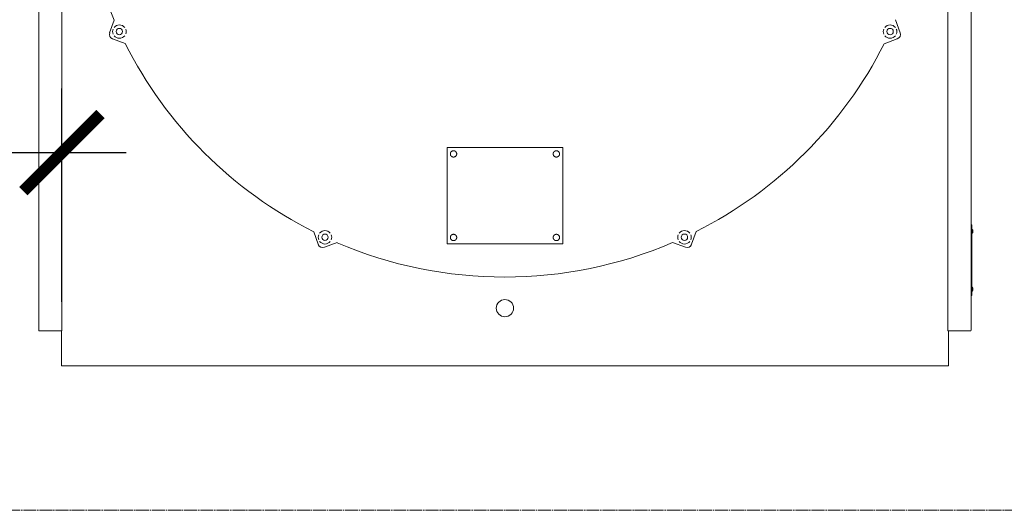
# Model space of a CAD drawing. Header units: metres. Extents: x -54598 to 1827199, y -329446 to -256744.
# Tile 178 of 256: x 116793 to 122921, y -280159 to -277105. Entities that reach past the tile are written whole.
import ezdxf

# ---------------------------------------------------------------- set-up
doc = ezdxf.new("R2010")
doc.units = ezdxf.units.M
doc.linetypes.add('ADSK_Линия сетки', pattern=[25, 20, -2.5, 0, -2.5])
doc.layers.add('A-FLOR-LEVL', color=51, linetype='Continuous', lineweight=9)
doc.layers.add('M-EQPM', color=7, linetype='Continuous', lineweight=20)
doc.styles.add('geniso', font='geniso.shx', dxfattribs={"height": 250})
doc.dimstyles.new('MK-100', dxfattribs={"dimscale": 100, "dimtxt": 300, "dimasz": 1.2, "dimexe": 1, "dimexo": 1, "dimgap": 0.5, "dimtad": 1, "dimdec": 0, "dimzin": 9, "dimdsep": 46, "dimtxsty": 'geniso', "dimblk": 'ARCHTICK', "dimcen": 1, "dimdle": 1, "dimadec": 0, "dimazin": 0, "dimtfac": 1, "dimtdec": 0, "dimtix": 1, "dimtmove": 0, "dimatfit": 1, "dimfxl": 2, "dimtolj": 1, "dimtzin": 0, "dimarcsym": 0})

# ---------------------------------------------------------------- blocks, each defined once
blk = doc.blocks.new('_ArchTick')
at = {"color": 0, "linetype": 'ByBlock', "const_width": 0.15}
blk.add_lwpolyline([(-0.5, -0.5), (0.5, 0.5)], dxfattribs=at)
blk = doc.blocks.new('*D1173')
at = {"color": 0, "lineweight": -2, "ltscale": 15, "transparency": 16777216}
for p, q in [((282706, 93276.5), (282706, 93608.5)), ((284400.8, 93276.5), (284400.8, 93608.5)), ((282606, 93508.5), (284500.8, 93508.5))]:
    blk.add_line(p, q, dxfattribs=at)
at = {"layer": 'Defpoints', "color": 0, "lineweight": 30, "ltscale": 15, "transparency": 16777216}
for p in [(284400.8, 93508.5), (282706, 93176.5), (284400.8, 93176.5)]:
    blk.add_point(p, dxfattribs=at)
at = {"color": 0, "lineweight": -2, "ltscale": 15, "transparency": 16777216, "xscale": 119.9999999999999, "yscale": 119.9999999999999, "zscale": 119.9999999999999, "rotation": 180}
blk.add_blockref('_ArchTick', (282706, 93508.5), dxfattribs=at)
at = {"color": 0, "lineweight": -2, "ltscale": 15, "transparency": 16777216, "xscale": 119.9999999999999, "yscale": 119.9999999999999, "zscale": 119.9999999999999}
blk.add_blockref('_ArchTick', (284400.8, 93508.5), dxfattribs=at)
at = {"color": 0, "ltscale": 15, "transparency": 16777216, "insert": (283553.4, 93621), "char_height": 250, "attachment_point": 5, "style": 'geniso'}
blk.add_mtext('\\A1;{\\H0.5x;800}', dxfattribs=at)
blk = doc.blocks.new('a')
at = {"layer": 'A-FLOR-LEVL', "linetype": 'ADSK_Линия сетки', "lineweight": 20}
blk.add_line((280036.6, 92952), (287365.3, 92952), dxfattribs=at)
at = {"layer": 'M-EQPM'}
for p, q in [((284364.8, 94656.5), (284364.8, 93232)), ((284400.8, 93231.3), (284400.8, 94657.3)), ((285779.2, 94657.3), (285779.2, 93231.3)), ((285815.2, 93232), (285815.2, 94656.5)), ((285704.9, 93695), (285697.5, 93715.3)), ((284482.2, 93714.5), (284475.1, 93695)), ((284479.6, 93685.3), (284499.2, 93678.2)), ((285680.1, 93677.9), (285700.4, 93685.3)), ((285000, 93516.5), (285000, 93366.5)), ((285180, 93516.5), (285000, 93516.5)), ((285180, 93366.5), (285180, 93516.5)), ((285816.2, 93396), (285815.2, 93396)), ((285816.2, 93396), (285816.2, 93286)), ((284792.6, 93385.3), (284799.7, 93365.8)), ((285380.3, 93365.8), (285387.6, 93385.7)), ((285817.1, 93389), (285816.2, 93389)), ((285816.2, 93383), (285817.1, 93383)), ((285817.1, 93383), (285817.1, 93389)), ((284809.4, 93361.3), (284829, 93368.4)), ((285000, 93366.5), (285180, 93366.5)), ((285350.8, 93368.5), (285370.7, 93361.3)), ((285816.2, 93286), (285815.2, 93286)), ((285817.1, 93299), (285816.2, 93299)), ((285816.2, 93293), (285817.1, 93293)), ((285817.1, 93293), (285817.1, 93299)), ((284365.6, 93231.3), (284400.8, 93231.3)), ((284400, 93176.5), (284400, 93231.3)), ((285779.2, 93231.3), (285814.5, 93231.3)), ((285780, 93231.3), (285780, 93176.5)), ((284400, 93176.5), (285780, 93176.5))]:
    blk.add_line(p, q, dxfattribs=at)
at = {"layer": 'M-EQPM', "flags": 128}
for points in [[(285010.1, 93511.4), (285009.9, 93511.4), (285009.7, 93511.4), (285009.5, 93511.4), (285009.3, 93511.4), (285009.1, 93511.3), (285008.9, 93511.3), (285008.7, 93511.2), (285008.5, 93511.2), (285008.3, 93511.1), (285008.1, 93511), (285007.9, 93511), (285007.8, 93510.9), (285007.6, 93510.8), (285007.4, 93510.7), (285007.3, 93510.6), (285007.1, 93510.4), (285006.9, 93510.3), (285006.8, 93510.2), (285006.6, 93510.1), (285006.5, 93509.9), (285006.4, 93509.8), (285006.2, 93509.6), (285006.1, 93509.5), (285006, 93509.3), (285005.9, 93509.1), (285005.8, 93509), (285005.7, 93508.8), (285005.6, 93508.6), (285005.5, 93508.4), (285005.4, 93508.3), (285005.4, 93508.1), (285005.3, 93507.9), (285005.2, 93507.7), (285005.2, 93507.5), (285005.2, 93507.3), (285005.1, 93507.1), (285005.1, 93506.9), (285005.1, 93506.7), (285005.1, 93506.5), (285005.1, 93506.3), (285005.1, 93506.1), (285005.1, 93505.9), (285005.1, 93505.7), (285005.2, 93505.5), (285005.2, 93505.3), (285005.3, 93505.2), (285005.3, 93505), (285005.4, 93504.8), (285005.5, 93504.6), (285005.5, 93504.4), (285005.6, 93504.2), (285005.7, 93504.1), (285005.8, 93503.9), (285005.9, 93503.7), (285006, 93503.6), (285006.2, 93503.4), (285006.3, 93503.2), (285006.4, 93503.1), (285006.6, 93503), (285006.7, 93502.8), (285006.9, 93502.7), (285007, 93502.6), (285007.2, 93502.4), (285007.3, 93502.3), (285007.5, 93502.2), (285007.7, 93502.1), (285007.8, 93502), (285008, 93501.9), (285008.2, 93501.9), (285008.4, 93501.8), (285008.6, 93501.7), (285008.8, 93501.7), (285009, 93501.6), (285009.2, 93501.6), (285009.4, 93501.6), (285009.5, 93501.5), (285009.7, 93501.5), (285009.9, 93501.5), (285010.1, 93501.5)], [(285010.1, 93501.5), (285010.2, 93501.5), (285010.4, 93501.5), (285010.6, 93501.5), (285010.8, 93501.6), (285011, 93501.6), (285011.2, 93501.7), (285011.4, 93501.7), (285011.6, 93501.8), (285011.8, 93501.8), (285012, 93501.9), (285012.2, 93502), (285012.3, 93502.1), (285012.5, 93502.2), (285012.7, 93502.3), (285012.8, 93502.4), (285013, 93502.5), (285013.2, 93502.6), (285013.3, 93502.7), (285013.5, 93502.9), (285013.6, 93503), (285013.7, 93503.2), (285013.9, 93503.3), (285014, 93503.5), (285014.1, 93503.6), (285014.2, 93503.8), (285014.3, 93504), (285014.4, 93504.1), (285014.5, 93504.3), (285014.6, 93504.5), (285014.7, 93504.7), (285014.7, 93504.9), (285014.8, 93505), (285014.9, 93505.2), (285014.9, 93505.4), (285014.9, 93505.6), (285015, 93505.8), (285015, 93506), (285015, 93506.2), (285015, 93506.4), (285015, 93506.6), (285015, 93506.8), (285015, 93507), (285015, 93507.2), (285014.9, 93507.4), (285014.9, 93507.6), (285014.8, 93507.8), (285014.8, 93508), (285014.7, 93508.2), (285014.6, 93508.3), (285014.6, 93508.5), (285014.5, 93508.7), (285014.4, 93508.9), (285014.3, 93509.1), (285014.2, 93509.2), (285014.1, 93509.4), (285013.9, 93509.5), (285013.8, 93509.7), (285013.7, 93509.8), (285013.5, 93510), (285013.4, 93510.1), (285013.2, 93510.3), (285013.1, 93510.4), (285012.9, 93510.5), (285012.8, 93510.6), (285012.6, 93510.7), (285012.4, 93510.8), (285012.3, 93510.9), (285012.1, 93511), (285011.9, 93511.1), (285011.7, 93511.1), (285011.5, 93511.2), (285011.3, 93511.3), (285011.1, 93511.3), (285010.9, 93511.3), (285010.7, 93511.4), (285010.6, 93511.4), (285010.4, 93511.4), (285010.2, 93511.4), (285010.1, 93511.4)], [(285170, 93511.4), (285169.9, 93511.4), (285169.7, 93511.4), (285169.5, 93511.4), (285169.3, 93511.4), (285169.1, 93511.3), (285168.9, 93511.3), (285168.7, 93511.2), (285168.5, 93511.2), (285168.3, 93511.1), (285168.1, 93511), (285167.9, 93511), (285167.8, 93510.9), (285167.6, 93510.8), (285167.4, 93510.7), (285167.3, 93510.6), (285167.1, 93510.4), (285166.9, 93510.3), (285166.8, 93510.2), (285166.6, 93510.1), (285166.5, 93509.9), (285166.4, 93509.8), (285166.2, 93509.6), (285166.1, 93509.5), (285166, 93509.3), (285165.9, 93509.1), (285165.8, 93509), (285165.7, 93508.8), (285165.6, 93508.6), (285165.5, 93508.4), (285165.4, 93508.3), (285165.4, 93508.1), (285165.3, 93507.9), (285165.2, 93507.7), (285165.2, 93507.5), (285165.2, 93507.3), (285165.1, 93507.1), (285165.1, 93506.9), (285165.1, 93506.7), (285165.1, 93506.5), (285165.1, 93506.3), (285165.1, 93506.1), (285165.1, 93505.9), (285165.1, 93505.7), (285165.2, 93505.5), (285165.2, 93505.3), (285165.3, 93505.2), (285165.3, 93505), (285165.4, 93504.8), (285165.5, 93504.6), (285165.5, 93504.4), (285165.6, 93504.2), (285165.7, 93504.1), (285165.8, 93503.9), (285165.9, 93503.7), (285166, 93503.6), (285166.2, 93503.4), (285166.3, 93503.2), (285166.4, 93503.1), (285166.6, 93503), (285166.7, 93502.8), (285166.9, 93502.7), (285167, 93502.6), (285167.2, 93502.4), (285167.3, 93502.3), (285167.5, 93502.2), (285167.7, 93502.1), (285167.8, 93502), (285168, 93501.9), (285168.2, 93501.9), (285168.4, 93501.8), (285168.6, 93501.7), (285168.8, 93501.7), (285169, 93501.6), (285169.2, 93501.6), (285169.4, 93501.6), (285169.5, 93501.5), (285169.7, 93501.5), (285169.9, 93501.5), (285170, 93501.5)], [(285170, 93501.5), (285170.2, 93501.5), (285170.4, 93501.5), (285170.6, 93501.5), (285170.8, 93501.6), (285171, 93501.6), (285171.2, 93501.7), (285171.4, 93501.7), (285171.6, 93501.8), (285171.8, 93501.8), (285172, 93501.9), (285172.2, 93502), (285172.3, 93502.1), (285172.5, 93502.2), (285172.7, 93502.3), (285172.8, 93502.4), (285173, 93502.5), (285173.2, 93502.6), (285173.3, 93502.7), (285173.5, 93502.9), (285173.6, 93503), (285173.7, 93503.2), (285173.9, 93503.3), (285174, 93503.5), (285174.1, 93503.6), (285174.2, 93503.8), (285174.3, 93504), (285174.4, 93504.1), (285174.5, 93504.3), (285174.6, 93504.5), (285174.7, 93504.7), (285174.7, 93504.9), (285174.8, 93505), (285174.9, 93505.2), (285174.9, 93505.4), (285174.9, 93505.6), (285175, 93505.8), (285175, 93506), (285175, 93506.2), (285175, 93506.4), (285175, 93506.6), (285175, 93506.8), (285175, 93507), (285175, 93507.2), (285174.9, 93507.4), (285174.9, 93507.6), (285174.8, 93507.8), (285174.8, 93508), (285174.7, 93508.2), (285174.6, 93508.3), (285174.6, 93508.5), (285174.5, 93508.7), (285174.4, 93508.9), (285174.3, 93509.1), (285174.2, 93509.2), (285174.1, 93509.4), (285173.9, 93509.5), (285173.8, 93509.7), (285173.7, 93509.8), (285173.5, 93510), (285173.4, 93510.1), (285173.2, 93510.3), (285173.1, 93510.4), (285172.9, 93510.5), (285172.8, 93510.6), (285172.6, 93510.7), (285172.4, 93510.8), (285172.3, 93510.9), (285172.1, 93511), (285171.9, 93511.1), (285171.7, 93511.1), (285171.5, 93511.2), (285171.3, 93511.3), (285171.1, 93511.3), (285170.9, 93511.3), (285170.7, 93511.4), (285170.6, 93511.4), (285170.4, 93511.4), (285170.2, 93511.4), (285170, 93511.4)], [(285010.1, 93381.4), (285009.9, 93381.4), (285009.7, 93381.4), (285009.5, 93381.4), (285009.3, 93381.4), (285009.1, 93381.3), (285008.9, 93381.3), (285008.7, 93381.2), (285008.5, 93381.2), (285008.3, 93381.1), (285008.1, 93381), (285007.9, 93381), (285007.8, 93380.9), (285007.6, 93380.8), (285007.4, 93380.7), (285007.3, 93380.6), (285007.1, 93380.4), (285006.9, 93380.3), (285006.8, 93380.2), (285006.6, 93380.1), (285006.5, 93379.9), (285006.4, 93379.8), (285006.2, 93379.6), (285006.1, 93379.5), (285006, 93379.3), (285005.9, 93379.1), (285005.8, 93379), (285005.7, 93378.8), (285005.6, 93378.6), (285005.5, 93378.4), (285005.4, 93378.3), (285005.4, 93378.1), (285005.3, 93377.9), (285005.2, 93377.7), (285005.2, 93377.5), (285005.2, 93377.3), (285005.1, 93377.1), (285005.1, 93376.9), (285005.1, 93376.7), (285005.1, 93376.5), (285005.1, 93376.3), (285005.1, 93376.1), (285005.1, 93375.9), (285005.1, 93375.7), (285005.2, 93375.5), (285005.2, 93375.3), (285005.3, 93375.2), (285005.3, 93375), (285005.4, 93374.8), (285005.5, 93374.6), (285005.5, 93374.4), (285005.6, 93374.2), (285005.7, 93374.1), (285005.8, 93373.9), (285005.9, 93373.7), (285006, 93373.6), (285006.2, 93373.4), (285006.3, 93373.2), (285006.4, 93373.1), (285006.6, 93373), (285006.7, 93372.8), (285006.9, 93372.7), (285007, 93372.6), (285007.2, 93372.4), (285007.3, 93372.3), (285007.5, 93372.2), (285007.7, 93372.1), (285007.8, 93372), (285008, 93371.9), (285008.2, 93371.9), (285008.4, 93371.8), (285008.6, 93371.7), (285008.8, 93371.7), (285009, 93371.6), (285009.2, 93371.6), (285009.4, 93371.6), (285009.5, 93371.5), (285009.7, 93371.5), (285009.9, 93371.5), (285010.1, 93371.5)], [(285010.1, 93371.5), (285010.2, 93371.5), (285010.4, 93371.5), (285010.6, 93371.5), (285010.8, 93371.6), (285011, 93371.6), (285011.2, 93371.7), (285011.4, 93371.7), (285011.6, 93371.8), (285011.8, 93371.8), (285012, 93371.9), (285012.2, 93372), (285012.3, 93372.1), (285012.5, 93372.2), (285012.7, 93372.3), (285012.8, 93372.4), (285013, 93372.5), (285013.2, 93372.6), (285013.3, 93372.7), (285013.5, 93372.9), (285013.6, 93373), (285013.7, 93373.2), (285013.9, 93373.3), (285014, 93373.5), (285014.1, 93373.6), (285014.2, 93373.8), (285014.3, 93374), (285014.4, 93374.1), (285014.5, 93374.3), (285014.6, 93374.5), (285014.7, 93374.7), (285014.7, 93374.9), (285014.8, 93375), (285014.9, 93375.2), (285014.9, 93375.4), (285014.9, 93375.6), (285015, 93375.8), (285015, 93376), (285015, 93376.2), (285015, 93376.4), (285015, 93376.6), (285015, 93376.8), (285015, 93377), (285015, 93377.2), (285014.9, 93377.4), (285014.9, 93377.6), (285014.8, 93377.8), (285014.8, 93378), (285014.7, 93378.2), (285014.6, 93378.3), (285014.6, 93378.5), (285014.5, 93378.7), (285014.4, 93378.9), (285014.3, 93379.1), (285014.2, 93379.2), (285014.1, 93379.4), (285013.9, 93379.5), (285013.8, 93379.7), (285013.7, 93379.8), (285013.5, 93380), (285013.4, 93380.1), (285013.2, 93380.3), (285013.1, 93380.4), (285012.9, 93380.5), (285012.8, 93380.6), (285012.6, 93380.7), (285012.4, 93380.8), (285012.3, 93380.9), (285012.1, 93381), (285011.9, 93381.1), (285011.7, 93381.1), (285011.5, 93381.2), (285011.3, 93381.3), (285011.1, 93381.3), (285010.9, 93381.3), (285010.7, 93381.4), (285010.6, 93381.4), (285010.4, 93381.4), (285010.2, 93381.4), (285010.1, 93381.4)], [(285170, 93381.4), (285169.9, 93381.4), (285169.7, 93381.4), (285169.5, 93381.4), (285169.3, 93381.4), (285169.1, 93381.3), (285168.9, 93381.3), (285168.7, 93381.2), (285168.5, 93381.2), (285168.3, 93381.1), (285168.1, 93381), (285167.9, 93381), (285167.8, 93380.9), (285167.6, 93380.8), (285167.4, 93380.7), (285167.3, 93380.6), (285167.1, 93380.4), (285166.9, 93380.3), (285166.8, 93380.2), (285166.6, 93380.1), (285166.5, 93379.9), (285166.4, 93379.8), (285166.2, 93379.6), (285166.1, 93379.5), (285166, 93379.3), (285165.9, 93379.1), (285165.8, 93379), (285165.7, 93378.8), (285165.6, 93378.6), (285165.5, 93378.4), (285165.4, 93378.3), (285165.4, 93378.1), (285165.3, 93377.9), (285165.2, 93377.7), (285165.2, 93377.5), (285165.2, 93377.3), (285165.1, 93377.1), (285165.1, 93376.9), (285165.1, 93376.7), (285165.1, 93376.5), (285165.1, 93376.3), (285165.1, 93376.1), (285165.1, 93375.9), (285165.1, 93375.7), (285165.2, 93375.5), (285165.2, 93375.3), (285165.3, 93375.2), (285165.3, 93375), (285165.4, 93374.8), (285165.5, 93374.6), (285165.5, 93374.4), (285165.6, 93374.2), (285165.7, 93374.1), (285165.8, 93373.9), (285165.9, 93373.7), (285166, 93373.6), (285166.2, 93373.4), (285166.3, 93373.2), (285166.4, 93373.1), (285166.6, 93373), (285166.7, 93372.8), (285166.9, 93372.7), (285167, 93372.6), (285167.2, 93372.4), (285167.3, 93372.3), (285167.5, 93372.2), (285167.7, 93372.1), (285167.8, 93372), (285168, 93371.9), (285168.2, 93371.9), (285168.4, 93371.8), (285168.6, 93371.7), (285168.8, 93371.7), (285169, 93371.6), (285169.2, 93371.6), (285169.4, 93371.6), (285169.5, 93371.5), (285169.7, 93371.5), (285169.9, 93371.5), (285170, 93371.5)], [(285170, 93371.5), (285170.2, 93371.5), (285170.4, 93371.5), (285170.6, 93371.5), (285170.8, 93371.6), (285171, 93371.6), (285171.2, 93371.7), (285171.4, 93371.7), (285171.6, 93371.8), (285171.8, 93371.8), (285172, 93371.9), (285172.2, 93372), (285172.3, 93372.1), (285172.5, 93372.2), (285172.7, 93372.3), (285172.8, 93372.4), (285173, 93372.5), (285173.2, 93372.6), (285173.3, 93372.7), (285173.5, 93372.9), (285173.6, 93373), (285173.7, 93373.2), (285173.9, 93373.3), (285174, 93373.5), (285174.1, 93373.6), (285174.2, 93373.8), (285174.3, 93374), (285174.4, 93374.1), (285174.5, 93374.3), (285174.6, 93374.5), (285174.7, 93374.7), (285174.7, 93374.9), (285174.8, 93375), (285174.9, 93375.2), (285174.9, 93375.4), (285174.9, 93375.6), (285175, 93375.8), (285175, 93376), (285175, 93376.2), (285175, 93376.4), (285175, 93376.6), (285175, 93376.8), (285175, 93377), (285175, 93377.2), (285174.9, 93377.4), (285174.9, 93377.6), (285174.8, 93377.8), (285174.8, 93378), (285174.7, 93378.2), (285174.6, 93378.3), (285174.6, 93378.5), (285174.5, 93378.7), (285174.4, 93378.9), (285174.3, 93379.1), (285174.2, 93379.2), (285174.1, 93379.4), (285173.9, 93379.5), (285173.8, 93379.7), (285173.7, 93379.8), (285173.5, 93380), (285173.4, 93380.1), (285173.2, 93380.3), (285173.1, 93380.4), (285172.9, 93380.5), (285172.8, 93380.6), (285172.6, 93380.7), (285172.4, 93380.8), (285172.3, 93380.9), (285172.1, 93381), (285171.9, 93381.1), (285171.7, 93381.1), (285171.5, 93381.2), (285171.3, 93381.3), (285171.1, 93381.3), (285170.9, 93381.3), (285170.7, 93381.4), (285170.6, 93381.4), (285170.4, 93381.4), (285170.2, 93381.4), (285170, 93381.4)], [(285817.1, 93389), (285817.2, 93388.8), (285817.3, 93388.7), (285817.4, 93388.5), (285817.5, 93388.3), (285817.6, 93388.2), (285817.7, 93388), (285817.8, 93387.9), (285817.8, 93387.7), (285817.9, 93387.5), (285817.9, 93387.3), (285818, 93387.2), (285818, 93387), (285818.1, 93386.8), (285818.1, 93386.6), (285818.1, 93386.4), (285818.1, 93386.3), (285818.1, 93386.1)], [(285818.1, 93385.8), (285818.1, 93385.6), (285818.1, 93385.4), (285818.1, 93385.3), (285818, 93385.1), (285818, 93384.9), (285818, 93384.7), (285817.9, 93384.6), (285817.9, 93384.4), (285817.8, 93384.2), (285817.7, 93384), (285817.7, 93383.9), (285817.6, 93383.7), (285817.5, 93383.5), (285817.4, 93383.4), (285817.3, 93383.2), (285817.2, 93383.1), (285817.1, 93383)], [(285817.3, 93388.7), (285817.4, 93388.5), (285817.5, 93388.3), (285817.6, 93388.2), (285817.7, 93388), (285817.8, 93387.9), (285817.8, 93387.7), (285817.9, 93387.5), (285817.9, 93387.3), (285818, 93387.2), (285818, 93387), (285818.1, 93386.8), (285818.1, 93386.6), (285818.1, 93386.4), (285818.1, 93386.3), (285818.1, 93386.1)], [(285818.1, 93385.8), (285818.1, 93385.6), (285818.1, 93385.4), (285818.1, 93385.3), (285818, 93385.1), (285818, 93384.9), (285818, 93384.7), (285817.9, 93384.6)], [(285818.1, 93386.1), (285818.1, 93386.1), (285818.1, 93386.1), (285818.1, 93386.1), (285818.1, 93386.1), (285818.1, 93386.1), (285818.1, 93386.1), (285818.1, 93386.1), (285818.1, 93386.1), (285818.1, 93386.1), (285818.1, 93386.1), (285818.1, 93386.1), (285818.1, 93386.1), (285818.1, 93386.1), (285818.1, 93386.1), (285818.1, 93386.1), (285818.1, 93386), (285818.1, 93386), (285818.1, 93386), (285818.1, 93386), (285818.1, 93386), (285818.1, 93386), (285818.1, 93386), (285818.1, 93386), (285818.1, 93386), (285818.1, 93386), (285818.1, 93386), (285818.1, 93386), (285818.1, 93386), (285818.1, 93386), (285818.1, 93386), (285818.1, 93386), (285818.1, 93386), (285818.1, 93386), (285818.1, 93386), (285818.1, 93386), (285818.1, 93385.9), (285818.1, 93385.9), (285818.1, 93385.9), (285818.1, 93385.9), (285818.1, 93385.9), (285818.1, 93385.9), (285818.1, 93385.9), (285818.1, 93385.9), (285818.1, 93385.9), (285818.1, 93385.9), (285818.1, 93385.9), (285818.1, 93385.9), (285818.1, 93385.9), (285818.1, 93385.9), (285818.1, 93385.9), (285818.1, 93385.9), (285818.1, 93385.9), (285818.1, 93385.9), (285818.1, 93385.9), (285818.1, 93385.9), (285818.1, 93385.8), (285818.1, 93385.8), (285818.1, 93385.8), (285818.1, 93385.8), (285818.1, 93385.8), (285818.1, 93385.8), (285818.1, 93385.8), (285818.1, 93385.8), (285818.1, 93385.8), (285818.1, 93385.8), (285818.1, 93385.8), (285818.1, 93385.8), (285818.1, 93385.8)], [(285818.1, 93385.8), (285818.1, 93385.8), (285818.1, 93385.8), (285818.1, 93385.8), (285818.1, 93385.8), (285818.1, 93385.8), (285818.1, 93385.8), (285818.1, 93385.8), (285818.1, 93385.8), (285818.1, 93385.8), (285818.1, 93385.8), (285818.1, 93385.8), (285818.1, 93385.8), (285818.1, 93385.8), (285818.1, 93385.9), (285818.1, 93385.9), (285818.1, 93385.9), (285818.1, 93385.9), (285818.1, 93385.9), (285818.1, 93385.9), (285818.1, 93385.9), (285818.1, 93385.9), (285818.1, 93385.9), (285818.1, 93385.9), (285818.1, 93385.9), (285818.1, 93385.9), (285818.1, 93385.9), (285818.1, 93385.9), (285818.1, 93385.9), (285818.1, 93385.9), (285818.1, 93385.9), (285818.1, 93385.9), (285818.1, 93385.9), (285818.1, 93385.9), (285818.1, 93386), (285818.1, 93386), (285818.1, 93386), (285818.1, 93386), (285818.1, 93386), (285818.1, 93386), (285818.1, 93386), (285818.1, 93386), (285818.1, 93386), (285818.1, 93386), (285818.1, 93386), (285818.1, 93386), (285818.1, 93386), (285818.1, 93386), (285818.1, 93386), (285818.1, 93386), (285818.1, 93386), (285818.1, 93386), (285818.1, 93386), (285818.1, 93386.1), (285818.1, 93386.1), (285818.1, 93386.1), (285818.1, 93386.1), (285818.1, 93386.1), (285818.1, 93386.1), (285818.1, 93386.1), (285818.1, 93386.1), (285818.1, 93386.1), (285818.1, 93386.1), (285818.1, 93386.1), (285818.1, 93386.1), (285818.1, 93386.1), (285818.1, 93386.1), (285818.1, 93386.1), (285818.1, 93386.1)], [(285818.1, 93386.1), (285818.1, 93386.1), (285818.1, 93386.1), (285818.1, 93386.1), (285818.1, 93386.1), (285818.1, 93386.1), (285818.1, 93386.1), (285818.1, 93386.1), (285818.1, 93386.1), (285818.1, 93386.1), (285818.1, 93386.1), (285818.1, 93386.1), (285818.1, 93386.1), (285818.1, 93386.1), (285818.1, 93386.1), (285818.1, 93386.1), (285818.1, 93386), (285818.1, 93386), (285818.1, 93386), (285818.1, 93386), (285818.1, 93386), (285818.1, 93386), (285818.1, 93386), (285818.1, 93386), (285818.1, 93386), (285818.1, 93386), (285818.1, 93386), (285818.1, 93386), (285818.1, 93386), (285818.1, 93386), (285818.1, 93386), (285818.1, 93386), (285818.1, 93386), (285818.1, 93386), (285818.1, 93386), (285818.1, 93386), (285818.1, 93385.9), (285818.1, 93385.9), (285818.1, 93385.9), (285818.1, 93385.9), (285818.1, 93385.9), (285818.1, 93385.9), (285818.1, 93385.9), (285818.1, 93385.9), (285818.1, 93385.9), (285818.1, 93385.9), (285818.1, 93385.9), (285818.1, 93385.9), (285818.1, 93385.9), (285818.1, 93385.9), (285818.1, 93385.9), (285818.1, 93385.9), (285818.1, 93385.9), (285818.1, 93385.9), (285818.1, 93385.9), (285818.1, 93385.9), (285818.1, 93385.8), (285818.1, 93385.8), (285818.1, 93385.8), (285818.1, 93385.8), (285818.1, 93385.8), (285818.1, 93385.8), (285818.1, 93385.8), (285818.1, 93385.8), (285818.1, 93385.8), (285818.1, 93385.8), (285818.1, 93385.8), (285818.1, 93385.8), (285818.1, 93385.8)], [(285818.1, 93385.8), (285818.1, 93385.8), (285818.1, 93385.8), (285818.1, 93385.8), (285818.1, 93385.8), (285818.1, 93385.8), (285818.1, 93385.8), (285818.1, 93385.8), (285818.1, 93385.8), (285818.1, 93385.8), (285818.1, 93385.8), (285818.1, 93385.8), (285818.1, 93385.8), (285818.1, 93385.8), (285818.1, 93385.9), (285818.1, 93385.9), (285818.1, 93385.9), (285818.1, 93385.9), (285818.1, 93385.9), (285818.1, 93385.9), (285818.1, 93385.9), (285818.1, 93385.9), (285818.1, 93385.9), (285818.1, 93385.9), (285818.1, 93385.9), (285818.1, 93385.9), (285818.1, 93385.9), (285818.1, 93385.9), (285818.1, 93385.9), (285818.1, 93385.9), (285818.1, 93385.9), (285818.1, 93385.9), (285818.1, 93385.9), (285818.1, 93385.9), (285818.1, 93386), (285818.1, 93386), (285818.1, 93386), (285818.1, 93386), (285818.1, 93386), (285818.1, 93386), (285818.1, 93386), (285818.1, 93386), (285818.1, 93386), (285818.1, 93386), (285818.1, 93386), (285818.1, 93386), (285818.1, 93386), (285818.1, 93386), (285818.1, 93386), (285818.1, 93386), (285818.1, 93386), (285818.1, 93386), (285818.1, 93386), (285818.1, 93386.1), (285818.1, 93386.1), (285818.1, 93386.1), (285818.1, 93386.1), (285818.1, 93386.1), (285818.1, 93386.1), (285818.1, 93386.1), (285818.1, 93386.1), (285818.1, 93386.1), (285818.1, 93386.1), (285818.1, 93386.1), (285818.1, 93386.1), (285818.1, 93386.1), (285818.1, 93386.1), (285818.1, 93386.1), (285818.1, 93386.1)], [(285817.1, 93299), (285817.2, 93298.8), (285817.3, 93298.7), (285817.4, 93298.5), (285817.5, 93298.3), (285817.6, 93298.2), (285817.7, 93298), (285817.8, 93297.9), (285817.8, 93297.7), (285817.9, 93297.5), (285817.9, 93297.3), (285818, 93297.2), (285818, 93297), (285818.1, 93296.8), (285818.1, 93296.6), (285818.1, 93296.4), (285818.1, 93296.3), (285818.1, 93296.1)], [(285818.1, 93295.8), (285818.1, 93295.6), (285818.1, 93295.4), (285818.1, 93295.3), (285818, 93295.1), (285818, 93294.9), (285818, 93294.7), (285817.9, 93294.6), (285817.9, 93294.4), (285817.8, 93294.2), (285817.7, 93294), (285817.7, 93293.9), (285817.6, 93293.7), (285817.5, 93293.5), (285817.4, 93293.4), (285817.3, 93293.2), (285817.2, 93293.1), (285817.1, 93293)], [(285817.3, 93298.7), (285817.4, 93298.5), (285817.5, 93298.3), (285817.6, 93298.2), (285817.7, 93298), (285817.8, 93297.9), (285817.8, 93297.7), (285817.9, 93297.5), (285817.9, 93297.3), (285818, 93297.2), (285818, 93297), (285818.1, 93296.8), (285818.1, 93296.6), (285818.1, 93296.4), (285818.1, 93296.3), (285818.1, 93296.1)], [(285818.1, 93295.8), (285818.1, 93295.6), (285818.1, 93295.4), (285818.1, 93295.3), (285818, 93295.1), (285818, 93294.9), (285818, 93294.7), (285817.9, 93294.6)], [(285818.1, 93296.1), (285818.1, 93296.1), (285818.1, 93296.1), (285818.1, 93296.1), (285818.1, 93296.1), (285818.1, 93296.1), (285818.1, 93296.1), (285818.1, 93296.1), (285818.1, 93296.1), (285818.1, 93296.1), (285818.1, 93296.1), (285818.1, 93296.1), (285818.1, 93296.1), (285818.1, 93296.1), (285818.1, 93296.1), (285818.1, 93296.1), (285818.1, 93296), (285818.1, 93296), (285818.1, 93296), (285818.1, 93296), (285818.1, 93296), (285818.1, 93296), (285818.1, 93296), (285818.1, 93296), (285818.1, 93296), (285818.1, 93296), (285818.1, 93296), (285818.1, 93296), (285818.1, 93296), (285818.1, 93296), (285818.1, 93296), (285818.1, 93296), (285818.1, 93296), (285818.1, 93296), (285818.1, 93296), (285818.1, 93296), (285818.1, 93295.9), (285818.1, 93295.9), (285818.1, 93295.9), (285818.1, 93295.9), (285818.1, 93295.9), (285818.1, 93295.9), (285818.1, 93295.9), (285818.1, 93295.9), (285818.1, 93295.9), (285818.1, 93295.9), (285818.1, 93295.9), (285818.1, 93295.9), (285818.1, 93295.9), (285818.1, 93295.9), (285818.1, 93295.9), (285818.1, 93295.9), (285818.1, 93295.9), (285818.1, 93295.9), (285818.1, 93295.9), (285818.1, 93295.9), (285818.1, 93295.8), (285818.1, 93295.8), (285818.1, 93295.8), (285818.1, 93295.8), (285818.1, 93295.8), (285818.1, 93295.8), (285818.1, 93295.8), (285818.1, 93295.8), (285818.1, 93295.8), (285818.1, 93295.8), (285818.1, 93295.8), (285818.1, 93295.8), (285818.1, 93295.8)], [(285818.1, 93295.8), (285818.1, 93295.8), (285818.1, 93295.8), (285818.1, 93295.8), (285818.1, 93295.8), (285818.1, 93295.8), (285818.1, 93295.8), (285818.1, 93295.8), (285818.1, 93295.8), (285818.1, 93295.8), (285818.1, 93295.8), (285818.1, 93295.8), (285818.1, 93295.8), (285818.1, 93295.8), (285818.1, 93295.9), (285818.1, 93295.9), (285818.1, 93295.9), (285818.1, 93295.9), (285818.1, 93295.9), (285818.1, 93295.9), (285818.1, 93295.9), (285818.1, 93295.9), (285818.1, 93295.9), (285818.1, 93295.9), (285818.1, 93295.9), (285818.1, 93295.9), (285818.1, 93295.9), (285818.1, 93295.9), (285818.1, 93295.9), (285818.1, 93295.9), (285818.1, 93295.9), (285818.1, 93295.9), (285818.1, 93295.9), (285818.1, 93295.9), (285818.1, 93296), (285818.1, 93296), (285818.1, 93296), (285818.1, 93296), (285818.1, 93296), (285818.1, 93296), (285818.1, 93296), (285818.1, 93296), (285818.1, 93296), (285818.1, 93296), (285818.1, 93296), (285818.1, 93296), (285818.1, 93296), (285818.1, 93296), (285818.1, 93296), (285818.1, 93296), (285818.1, 93296), (285818.1, 93296), (285818.1, 93296), (285818.1, 93296.1), (285818.1, 93296.1), (285818.1, 93296.1), (285818.1, 93296.1), (285818.1, 93296.1), (285818.1, 93296.1), (285818.1, 93296.1), (285818.1, 93296.1), (285818.1, 93296.1), (285818.1, 93296.1), (285818.1, 93296.1), (285818.1, 93296.1), (285818.1, 93296.1), (285818.1, 93296.1), (285818.1, 93296.1), (285818.1, 93296.1)], [(285818.1, 93296.1), (285818.1, 93296.1), (285818.1, 93296.1), (285818.1, 93296.1), (285818.1, 93296.1), (285818.1, 93296.1), (285818.1, 93296.1), (285818.1, 93296.1), (285818.1, 93296.1), (285818.1, 93296.1), (285818.1, 93296.1), (285818.1, 93296.1), (285818.1, 93296.1), (285818.1, 93296.1), (285818.1, 93296.1), (285818.1, 93296.1), (285818.1, 93296), (285818.1, 93296), (285818.1, 93296), (285818.1, 93296), (285818.1, 93296), (285818.1, 93296), (285818.1, 93296), (285818.1, 93296), (285818.1, 93296), (285818.1, 93296), (285818.1, 93296), (285818.1, 93296), (285818.1, 93296), (285818.1, 93296), (285818.1, 93296), (285818.1, 93296), (285818.1, 93296), (285818.1, 93296), (285818.1, 93296), (285818.1, 93296), (285818.1, 93295.9), (285818.1, 93295.9), (285818.1, 93295.9), (285818.1, 93295.9), (285818.1, 93295.9), (285818.1, 93295.9), (285818.1, 93295.9), (285818.1, 93295.9), (285818.1, 93295.9), (285818.1, 93295.9), (285818.1, 93295.9), (285818.1, 93295.9), (285818.1, 93295.9), (285818.1, 93295.9), (285818.1, 93295.9), (285818.1, 93295.9), (285818.1, 93295.9), (285818.1, 93295.9), (285818.1, 93295.9), (285818.1, 93295.9), (285818.1, 93295.8), (285818.1, 93295.8), (285818.1, 93295.8), (285818.1, 93295.8), (285818.1, 93295.8), (285818.1, 93295.8), (285818.1, 93295.8), (285818.1, 93295.8), (285818.1, 93295.8), (285818.1, 93295.8), (285818.1, 93295.8), (285818.1, 93295.8), (285818.1, 93295.8)], [(285818.1, 93295.8), (285818.1, 93295.8), (285818.1, 93295.8), (285818.1, 93295.8), (285818.1, 93295.8), (285818.1, 93295.8), (285818.1, 93295.8), (285818.1, 93295.8), (285818.1, 93295.8), (285818.1, 93295.8), (285818.1, 93295.8), (285818.1, 93295.8), (285818.1, 93295.8), (285818.1, 93295.8), (285818.1, 93295.9), (285818.1, 93295.9), (285818.1, 93295.9), (285818.1, 93295.9), (285818.1, 93295.9), (285818.1, 93295.9), (285818.1, 93295.9), (285818.1, 93295.9), (285818.1, 93295.9), (285818.1, 93295.9), (285818.1, 93295.9), (285818.1, 93295.9), (285818.1, 93295.9), (285818.1, 93295.9), (285818.1, 93295.9), (285818.1, 93295.9), (285818.1, 93295.9), (285818.1, 93295.9), (285818.1, 93295.9), (285818.1, 93295.9), (285818.1, 93296), (285818.1, 93296), (285818.1, 93296), (285818.1, 93296), (285818.1, 93296), (285818.1, 93296), (285818.1, 93296), (285818.1, 93296), (285818.1, 93296), (285818.1, 93296), (285818.1, 93296), (285818.1, 93296), (285818.1, 93296), (285818.1, 93296), (285818.1, 93296), (285818.1, 93296), (285818.1, 93296), (285818.1, 93296), (285818.1, 93296), (285818.1, 93296.1), (285818.1, 93296.1), (285818.1, 93296.1), (285818.1, 93296.1), (285818.1, 93296.1), (285818.1, 93296.1), (285818.1, 93296.1), (285818.1, 93296.1), (285818.1, 93296.1), (285818.1, 93296.1), (285818.1, 93296.1), (285818.1, 93296.1), (285818.1, 93296.1), (285818.1, 93296.1), (285818.1, 93296.1), (285818.1, 93296.1)]]:
    blk.add_lwpolyline(points, dxfattribs=at)
at = {"layer": 'M-EQPM'}
for centre, radius, start, end in [((285089.7, 93976.3), 661.5, 156.681, 203.319), ((284490.2, 93696.8), 10.5, 157.7143, 180), ((284490.2, 93696.8), 10.5, 37.7143, 142.2857), ((284490.2, 93696.8), 5, 0, 180), ((284490.2, 93696.8), 10.5, 0, 20.2187), ((285689.2, 93696.8), 10.5, 157.7143, 180), ((285689.2, 93696.8), 10.5, 37.7143, 142.2857), ((285689.2, 93696.8), 5, 0, 180), ((285689.2, 93696.8), 10.5, 0, 22.2857), ((284482.2, 93692.4), 7.53, 160.0039, 249.9961), ((284490.2, 93696.8), 10.5, 180, 202.2857), ((284490.2, 93696.8), 10.5, 217.7143, 322.2857), ((284490.2, 93696.8), 5, 180, 0), ((284490.2, 93696.8), 10.5, 339.7813, 0), ((285689.2, 93696.8), 10.5, 180, 202.2857), ((285689.2, 93696.8), 10.5, 217.7143, 322.2857), ((285689.2, 93696.8), 5, 180, 0), ((285689.2, 93696.8), 10.5, 337.7143, 0), ((285697.9, 93692.4), 7.53, 290.0039, 19.9961), ((285089.7, 93976.3), 661.5, 206.7885, 243.315), ((285089.7, 93976.3), 661.5, 296.7638, 333.1827), ((284810.1, 93376.8), 10.5, 157.7143, 180), ((284810.1, 93376.8), 10.5, 37.7143, 142.2857), ((284810.1, 93376.8), 5, 0, 180), ((284810.1, 93376.8), 10.5, 0, 22.2857), ((285369.3, 93376.8), 10.5, 157.7143, 180), ((285369.3, 93376.8), 10.5, 37.7143, 142.2857), ((285369.3, 93376.8), 5, 0, 180), ((285369.3, 93376.8), 10.5, 0, 22.2857), ((284810.1, 93376.8), 10.5, 180, 202.2857), ((284806.8, 93368.3), 7.53, 200, 289.9921), ((284810.1, 93376.8), 10.5, 217.7143, 322.2857), ((284810.1, 93376.8), 5, 180, 0), ((284810.1, 93376.8), 10.5, 337.7143, 0), ((285089.7, 93976.3), 661.5, 246.7846, 293.2441), ((285369.3, 93376.8), 10.5, 180, 202.2857), ((285369.3, 93376.8), 10.5, 217.7143, 322.2857), ((285369.3, 93376.8), 5, 180, 0), ((285373.3, 93368.3), 7.53, 250.0079, 340), ((285369.3, 93376.8), 10.5, 337.7143, 0), ((285090, 93266.5), 13.4, 90, 270), ((285090, 93266.5), 13.4, 270, 90), ((284365.6, 93232), 0.775, 180, 270), ((285814.5, 93232), 0.775, 270, 0)]:
    blk.add_arc(centre, radius, start, end, dxfattribs=at)
at = {"ltscale": 15}
dim = blk.add_linear_dim(base=(284400.8, 93508.5), p1=(282706, 93176.5), p2=(284400.8, 93176.5), text='{\\H0.5x;800}', dimstyle='MK-100', override={"dimtxt": 150, "dimtmove": 1}, dxfattribs=at)
dim.commit()
dim.dimension.update_dxf_attribs({"geometry": '*D1173', "text_midpoint": (283553.4, 93621)})

msp = doc.modelspace()

# ---------------------------------------------------------------- block references
at = {"color": 5, "lineweight": 30, "xscale": 4, "yscale": 4, "zscale": 4}
msp.add_blockref('a', (-1020547.1, -651966.5), dxfattribs=at)

doc.saveas('drawing.dxf')
